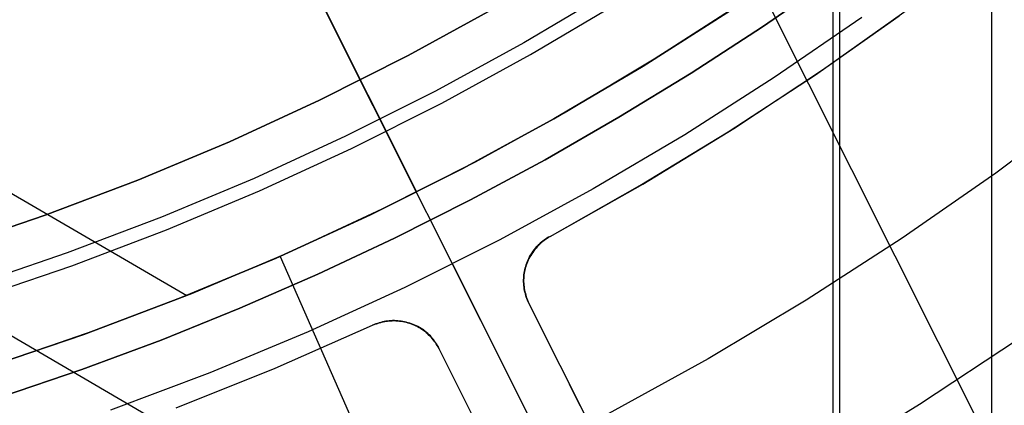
# Model space of a CAD drawing. Header units: millimetres. Extents: x 10871 to 12032, y -2698 to -1680.
# Tile 57 of 183: x 11470 to 11490, y -2105 to -2097. Entities that reach past the tile are written whole.
import ezdxf

# ---------------------------------------------------------------- set-up
doc = ezdxf.new("R2010")
doc.units = ezdxf.units.MM
for name, color, linetype in [('1', 7, 'Continuous'), ('color', 7, 'Continuous'), ('luz', 7, 'Continuous')]:
    doc.layers.add(name, color=color, linetype=linetype)

msp = doc.modelspace()

# ---------------------------------------------------------------- linework, layer by layer
at = {"layer": '1', "color": 7, "true_color": 0xffffff}
for p, q in [((11489.457, -2112.954, 71.704), (11489.457, -1981.655, 71.704)), ((11486.44, -2105.655, 44.653), (11486.44, -1988.955, 44.653)), ((11486.305, -2107.494, 53.153), (11486.305, -2082.557, 53.153)), ((11462.391, -2096.073, 70.904), (11473.487, -2102.547, 70.904)), ((11484.905, -2097.214, 206.672), (11486.291, -2096.257, 206.672)), ((11486.291, -2096.257, 206.672), (11484.905, -2097.214, 206.672)), ((11481.886, -2096.515, 208.385), (11480.17, -2097.533, 208.385)), ((11481.886, -2096.515, 208.385), (11480.17, -2097.533, 208.385)), ((11458.723, -2096.758, 76.403), (11476.788, -2107.298, 76.403)), ((11479.605, -2096.842, 206.567), (11477.879, -2097.787, 206.567)), ((11477.879, -2097.787, 208.385), (11479.605, -2096.842, 208.385)), ((11477.879, -2097.787, 206.567), (11479.605, -2096.842, 206.567)), ((11479.605, -2096.842, 208.385), (11477.879, -2097.787, 208.385)), ((11479.605, -2096.842, 207.476), (11477.879, -2097.787, 207.476)), ((11480.303, -2097.766, 208.403), (11482.027, -2096.744, 208.403)), ((11484.527, -2096.719, 70.904), (11482.79, -2097.841, 70.904)), ((11484.527, -2096.719, 70.904), (11482.79, -2097.841, 70.904)), ((11483.493, -2098.132, 206.672), (11484.905, -2097.214, 206.672)), ((11484.905, -2097.214, 206.672), (11483.493, -2098.132, 206.672)), ((11480.17, -2097.533, 208.385), (11478.419, -2098.491, 208.385)), ((11480.17, -2097.533, 208.385), (11478.419, -2098.491, 208.385)), ((11477.879, -2097.787, 206.567), (11476.12, -2098.671, 206.567)), ((11476.12, -2098.671, 208.385), (11477.879, -2097.787, 208.385)), ((11476.12, -2098.671, 206.567), (11477.879, -2097.787, 206.567)), ((11477.879, -2097.787, 208.385), (11476.12, -2098.671, 208.385)), ((11477.879, -2097.787, 207.476), (11476.12, -2098.671, 207.476)), ((11478.544, -2098.728, 208.403), (11480.303, -2097.766, 208.403)), ((11482.79, -2097.841, 70.904), (11481.015, -2098.902, 70.904)), ((11482.79, -2097.841, 70.904), (11481.015, -2098.902, 70.904)), ((11482.056, -2099.011, 206.672), (11483.493, -2098.132, 206.672)), ((11483.493, -2098.132, 206.672), (11482.056, -2099.011, 206.672)), ((11478.419, -2098.491, 208.385), (11476.636, -2099.387, 208.385)), ((11478.419, -2098.491, 208.385), (11476.636, -2099.387, 208.385)), ((11476.12, -2098.671, 206.567), (11474.333, -2099.494, 206.567)), ((11474.333, -2099.494, 208.385), (11476.12, -2098.671, 208.385)), ((11474.333, -2099.494, 206.567), (11476.12, -2098.671, 206.567)), ((11476.12, -2098.671, 208.385), (11474.333, -2099.494, 208.385)), ((11476.12, -2098.671, 207.476), (11474.333, -2099.494, 207.476)), ((11476.753, -2099.629, 208.403), (11478.544, -2098.728, 208.403)), ((11491.345, -2098.76, 76.403), (11489.533, -2100.117, 76.403)), ((11491.345, -2098.76, 76.403), (11489.533, -2100.117, 76.403)), ((11481.015, -2098.902, 70.904), (11479.204, -2099.9, 70.904)), ((11481.015, -2098.902, 70.904), (11479.204, -2099.9, 70.904)), ((11480.596, -2099.851, 206.672), (11482.056, -2099.011, 206.672)), ((11482.056, -2099.011, 206.672), (11480.596, -2099.851, 206.672)), ((11476.636, -2099.387, 208.385), (11474.824, -2100.222, 208.385)), ((11476.636, -2099.387, 208.385), (11474.824, -2100.222, 208.385)), ((11474.333, -2099.494, 206.567), (11472.518, -2100.255, 206.567)), ((11472.518, -2100.255, 208.385), (11474.333, -2099.494, 208.385)), ((11472.518, -2100.255, 206.567), (11474.333, -2099.494, 206.567)), ((11474.333, -2099.494, 208.385), (11472.518, -2100.255, 208.385)), ((11474.333, -2099.494, 207.476), (11472.518, -2100.255, 207.476)), ((11474.932, -2100.468, 208.403), (11476.753, -2099.629, 208.403)), ((11479.204, -2099.9, 70.904), (11477.359, -2100.835, 70.904)), ((11479.204, -2099.9, 70.904), (11477.359, -2100.835, 70.904)), ((11479.113, -2100.65, 206.672), (11480.596, -2099.851, 206.672)), ((11480.596, -2099.851, 206.672), (11479.113, -2100.65, 206.672)), ((11489.533, -2100.117, 76.403), (11487.674, -2101.411, 76.403)), ((11489.533, -2100.117, 76.403), (11487.674, -2101.411, 76.403)), ((11472.518, -2100.255, 206.567), (11470.677, -2100.953, 206.567)), ((11470.677, -2100.953, 208.385), (11472.518, -2100.255, 208.385)), ((11470.677, -2100.953, 206.567), (11472.518, -2100.255, 206.567)), ((11472.518, -2100.255, 208.385), (11470.677, -2100.953, 208.385)), ((11472.518, -2100.255, 207.476), (11470.677, -2100.953, 207.476)), ((11474.824, -2100.222, 208.385), (11472.983, -2100.994, 208.385)), ((11474.824, -2100.222, 208.385), (11472.983, -2100.994, 208.385)), ((11473.083, -2101.243, 208.403), (11474.932, -2100.468, 208.403)), ((11477.609, -2101.408, 206.672), (11479.113, -2100.65, 206.672)), ((11479.113, -2100.65, 206.672), (11477.609, -2101.408, 206.672)), ((11470.677, -2100.953, 206.567), (11468.814, -2101.587, 206.567)), ((11468.814, -2101.587, 208.385), (11470.677, -2100.953, 208.385)), ((11468.814, -2101.587, 206.567), (11470.677, -2100.953, 206.567)), ((11470.677, -2100.953, 208.385), (11468.814, -2101.587, 208.385)), ((11470.677, -2100.953, 207.476), (11468.814, -2101.587, 207.476)), ((11477.359, -2100.835, 70.904), (11475.483, -2101.706, 70.904)), ((11477.359, -2100.835, 70.904), (11475.483, -2101.706, 70.904)), ((11472.983, -2100.994, 208.385), (11471.117, -2101.701, 208.385)), ((11472.983, -2100.994, 208.385), (11471.117, -2101.701, 208.385)), ((11471.208, -2101.954, 208.403), (11473.083, -2101.243, 208.403)), ((11476.085, -2102.124, 206.672), (11477.609, -2101.408, 206.672)), ((11477.609, -2101.408, 206.672), (11476.085, -2102.124, 206.672)), ((11487.674, -2101.411, 76.403), (11485.772, -2102.64, 76.403)), ((11487.674, -2101.411, 76.403), (11485.772, -2102.64, 76.403)), ((11471.117, -2101.701, 208.385), (11469.228, -2102.344, 208.385)), ((11471.117, -2101.701, 208.385), (11469.228, -2102.344, 208.385)), ((11475.483, -2101.706, 70.904), (11473.578, -2102.51, 70.904)), ((11475.483, -2101.706, 70.904), (11473.578, -2102.51, 70.904)), ((11475.338, -2101.77, 70.904), (11477.763, -2107.285, 64.879)), ((11469.31, -2102.6, 208.403), (11471.208, -2101.954, 208.403)), ((11474.542, -2102.798, 206.672), (11476.085, -2102.124, 206.672)), ((11476.085, -2102.124, 206.672), (11474.542, -2102.798, 206.672)), ((11473.578, -2102.51, 70.904), (11471.647, -2103.248, 70.904)), ((11473.578, -2102.51, 70.904), (11471.647, -2103.248, 70.904)), ((11485.772, -2102.64, 76.403), (11483.828, -2103.801, 76.403)), ((11485.772, -2102.64, 76.403), (11483.828, -2103.801, 76.403)), ((11472.981, -2103.428, 206.672), (11474.542, -2102.798, 206.672)), ((11474.542, -2102.798, 206.672), (11472.981, -2103.428, 206.672)), ((11471.647, -2103.248, 70.904), (11469.69, -2103.919, 70.904)), ((11471.647, -2103.248, 70.904), (11469.69, -2103.919, 70.904)), ((11471.404, -2104.015, 206.672), (11472.981, -2103.428, 206.672)), ((11472.981, -2103.428, 206.672), (11471.404, -2104.015, 206.672)), ((11488.017, -2104.702, 44.653), (11489.984, -2103.405, 44.653)), ((11488.017, -2104.702, 44.653), (11489.984, -2103.405, 44.653)), ((11488.017, -2104.702, 44.653), (11489.984, -2103.405, 44.653)), ((11483.828, -2103.801, 76.403), (11481.846, -2104.895, 76.403)), ((11483.828, -2103.801, 76.403), (11481.846, -2104.895, 76.403)), ((11469.81, -2104.556, 206.672), (11471.404, -2104.015, 206.672)), ((11471.404, -2104.015, 206.672), (11469.81, -2104.556, 206.672)), ((11486.007, -2105.931, 44.653), (11488.017, -2104.702, 44.653)), ((11486.007, -2105.931, 44.653), (11488.017, -2104.702, 44.653)), ((11486.007, -2105.931, 44.653), (11488.017, -2104.702, 44.653))]:
    msp.add_line(p, q, dxfattribs=at)
at = {"layer": 'color', "color": 254, "true_color": 0xcad1ee}
for p, q in [((11478.051, -2100.494, 19.504), (11465.872, -2076.194, 19.504)), ((11467.065, -2078.595, 21.604), (11484.091, -2112.568, 21.604)), ((11486.098, -2098.071, 19.504), (11487.821, -2096.848, 19.504)), ((11486.098, -2098.071, 20.554), (11487.821, -2096.848, 20.554)), ((11484.268, -2096.893, 19.504), (11482.537, -2097.998, 19.504)), ((11482.537, -2097.998, 17.504), (11484.268, -2096.893, 17.504)), ((11484.268, -2096.893, 18.504), (11482.537, -2097.998, 18.504)), ((11486.877, -2097.028, 17.504), (11485.139, -2098.224, 17.504)), ((11485.94, -2098.179, 21.604), (11487.615, -2096.999, 21.604)), ((11482.537, -2097.998, 19.504), (11480.768, -2099.043, 19.504)), ((11480.768, -2099.043, 17.504), (11482.537, -2097.998, 17.504)), ((11482.537, -2097.998, 18.504), (11480.768, -2099.043, 18.504)), ((11485.139, -2098.224, 17.504), (11483.362, -2099.358, 17.504)), ((11484.226, -2099.301, 21.604), (11485.94, -2098.179, 21.604)), ((11484.334, -2099.233, 19.504), (11486.098, -2098.071, 19.504)), ((11484.334, -2099.233, 20.554), (11486.098, -2098.071, 20.554)), ((11480.768, -2099.043, 19.504), (11478.965, -2100.026, 19.504)), ((11478.965, -2100.026, 17.504), (11480.768, -2099.043, 17.504)), ((11480.768, -2099.043, 18.504), (11478.965, -2100.026, 18.504)), ((11483.362, -2099.358, 17.504), (11481.546, -2100.431, 17.504)), ((11482.476, -2100.366, 21.604), (11484.226, -2099.301, 21.604)), ((11482.531, -2100.334, 19.504), (11484.334, -2099.233, 19.504)), ((11482.531, -2100.334, 20.554), (11484.334, -2099.233, 20.554)), ((11478.965, -2100.026, 19.504), (11477.128, -2100.947, 19.504)), ((11477.128, -2100.947, 17.504), (11478.965, -2100.026, 17.504)), ((11478.965, -2100.026, 18.504), (11477.128, -2100.947, 18.504)), ((11480.692, -2101.372, 19.504), (11482.531, -2100.334, 19.504)), ((11480.692, -2101.372, 20.554), (11482.531, -2100.334, 20.554)), ((11480.692, -2101.372, 21.604), (11482.476, -2100.366, 21.604)), ((11478.755, -2101.921, 17.504), (11478.042, -2100.498, 17.504)), ((11478.051, -2100.494, 19.504), (11478.051, -2100.494, 17.504)), ((11481.546, -2100.431, 17.504), (11479.694, -2101.441, 17.504)), ((11477.128, -2100.947, 19.504), (11475.261, -2101.803, 19.504)), ((11475.261, -2101.803, 17.504), (11477.128, -2100.947, 17.504)), ((11477.128, -2100.947, 18.504), (11475.261, -2101.803, 18.504)), ((11479.694, -2101.441, 17.504), (11477.809, -2102.386, 17.504)), ((11480.463, -2101.551, 19.482), (11480.438, -2101.578, 19.477)), ((11480.448, -2101.558, 21.604), (11480.472, -2101.534, 21.604)), ((11480.472, -2101.534, 20.346), (11480.448, -2101.558, 20.346)), ((11480.489, -2101.526, 19.487), (11480.463, -2101.551, 19.482)), ((11480.472, -2101.534, 21.604), (11480.497, -2101.51, 21.604)), ((11480.497, -2101.51, 20.346), (11480.472, -2101.534, 20.346)), ((11480.516, -2101.501, 19.49), (11480.489, -2101.526, 19.487)), ((11480.497, -2101.51, 21.604), (11480.523, -2101.488, 21.604)), ((11480.523, -2101.488, 20.346), (11480.497, -2101.51, 20.346)), ((11480.543, -2101.477, 19.494), (11480.516, -2101.501, 19.49)), ((11480.523, -2101.488, 21.604), (11480.549, -2101.466, 21.604)), ((11480.549, -2101.466, 20.346), (11480.523, -2101.488, 20.346)), ((11480.571, -2101.455, 19.497), (11480.543, -2101.477, 19.494)), ((11480.549, -2101.466, 21.604), (11480.576, -2101.445, 21.604)), ((11480.576, -2101.445, 20.346), (11480.549, -2101.466, 20.346)), ((11480.6, -2101.433, 19.499), (11480.571, -2101.455, 19.497)), ((11480.576, -2101.445, 21.604), (11480.604, -2101.426, 21.604)), ((11480.604, -2101.426, 20.346), (11480.576, -2101.445, 20.346)), ((11480.63, -2101.411, 19.501), (11480.6, -2101.433, 19.499)), ((11480.604, -2101.426, 21.604), (11480.633, -2101.407, 21.604)), ((11480.633, -2101.407, 20.346), (11480.604, -2101.426, 20.346)), ((11480.661, -2101.391, 19.503), (11480.63, -2101.411, 19.501)), ((11480.633, -2101.407, 21.604), (11480.662, -2101.389, 21.604)), ((11480.662, -2101.389, 20.346), (11480.633, -2101.407, 20.346)), ((11480.692, -2101.372, 19.504), (11480.661, -2101.391, 19.503)), ((11480.662, -2101.389, 21.604), (11480.692, -2101.372, 21.604)), ((11480.692, -2101.372, 20.346), (11480.662, -2101.389, 20.346)), ((11480.692, -2101.372, 21.604), (11480.692, -2101.372, 19.504)), ((11480.304, -2101.748, 21.604), (11480.322, -2101.719, 21.604)), ((11480.322, -2101.719, 20.346), (11480.304, -2101.748, 20.346)), ((11480.328, -2101.719, 19.446), (11480.309, -2101.749, 19.439)), ((11480.322, -2101.719, 21.604), (11480.34, -2101.691, 21.604)), ((11480.34, -2101.691, 20.346), (11480.322, -2101.719, 20.346)), ((11480.348, -2101.69, 19.453), (11480.328, -2101.719, 19.446)), ((11480.34, -2101.691, 21.604), (11480.36, -2101.663, 21.604)), ((11480.36, -2101.663, 20.346), (11480.34, -2101.691, 20.346)), ((11480.369, -2101.661, 19.46), (11480.348, -2101.69, 19.453)), ((11480.36, -2101.663, 21.604), (11480.381, -2101.635, 21.604)), ((11480.381, -2101.635, 20.346), (11480.36, -2101.663, 20.346)), ((11480.391, -2101.632, 19.466), (11480.369, -2101.661, 19.46)), ((11480.381, -2101.635, 21.604), (11480.402, -2101.609, 21.604)), ((11480.402, -2101.609, 20.346), (11480.381, -2101.635, 20.346)), ((11480.414, -2101.604, 19.472), (11480.391, -2101.632, 19.466)), ((11480.402, -2101.609, 21.604), (11480.424, -2101.583, 21.604)), ((11480.424, -2101.583, 20.346), (11480.402, -2101.609, 20.346)), ((11480.438, -2101.578, 19.477), (11480.414, -2101.604, 19.472)), ((11480.424, -2101.583, 21.604), (11480.448, -2101.558, 21.604)), ((11480.448, -2101.558, 20.346), (11480.424, -2101.583, 20.346)), ((11475.261, -2101.803, 19.504), (11473.366, -2102.594, 19.504)), ((11473.366, -2102.594, 17.504), (11475.261, -2101.803, 17.504)), ((11475.261, -2101.803, 18.504), (11473.366, -2102.594, 18.504)), ((11478.755, -2101.921, 17.504), (11517.695, -2179.618, -19.539)), ((11480.218, -2101.941, 19.385), (11480.207, -2101.974, 19.375)), ((11480.209, -2101.968, 21.604), (11480.22, -2101.935, 21.604)), ((11480.22, -2101.935, 20.346), (11480.209, -2101.968, 20.346)), ((11480.231, -2101.908, 19.395), (11480.218, -2101.941, 19.385)), ((11480.22, -2101.935, 21.604), (11480.231, -2101.903, 21.604)), ((11480.231, -2101.903, 20.346), (11480.22, -2101.935, 20.346)), ((11480.231, -2101.903, 21.604), (11480.243, -2101.871, 21.604)), ((11480.243, -2101.871, 20.346), (11480.231, -2101.903, 20.346)), ((11480.244, -2101.875, 19.404), (11480.231, -2101.908, 19.395)), ((11480.243, -2101.871, 21.604), (11480.257, -2101.84, 21.604)), ((11480.257, -2101.84, 20.346), (11480.243, -2101.871, 20.346)), ((11480.259, -2101.843, 19.414), (11480.244, -2101.875, 19.404)), ((11480.257, -2101.84, 21.604), (11480.272, -2101.809, 21.604)), ((11480.272, -2101.809, 20.346), (11480.257, -2101.84, 20.346)), ((11480.274, -2101.811, 19.422), (11480.259, -2101.843, 19.414)), ((11480.272, -2101.809, 21.604), (11480.287, -2101.778, 21.604)), ((11480.287, -2101.778, 20.346), (11480.272, -2101.809, 20.346)), ((11480.291, -2101.78, 19.431), (11480.274, -2101.811, 19.422)), ((11480.287, -2101.778, 21.604), (11480.304, -2101.748, 21.604)), ((11480.304, -2101.748, 20.346), (11480.287, -2101.778, 20.346)), ((11480.309, -2101.749, 19.439), (11480.291, -2101.78, 19.431)), ((11480.175, -2102.109, 19.33), (11480.17, -2102.143, 19.318)), ((11480.172, -2102.169, 21.604), (11480.175, -2102.135, 21.604)), ((11480.175, -2102.135, 20.346), (11480.172, -2102.169, 20.346)), ((11480.181, -2102.075, 19.342), (11480.175, -2102.109, 19.33)), ((11480.175, -2102.135, 21.604), (11480.18, -2102.101, 21.604)), ((11480.18, -2102.101, 20.346), (11480.175, -2102.135, 20.346)), ((11480.18, -2102.101, 21.604), (11480.185, -2102.067, 21.604)), ((11480.185, -2102.067, 20.346), (11480.18, -2102.101, 20.346)), ((11480.189, -2102.041, 19.353), (11480.181, -2102.075, 19.342)), ((11480.185, -2102.067, 21.604), (11480.192, -2102.034, 21.604)), ((11480.192, -2102.034, 20.346), (11480.185, -2102.067, 20.346)), ((11480.197, -2102.007, 19.364), (11480.189, -2102.041, 19.353)), ((11480.192, -2102.034, 21.604), (11480.2, -2102.001, 21.604)), ((11480.2, -2102.001, 20.346), (11480.192, -2102.034, 20.346)), ((11480.207, -2101.974, 19.375), (11480.197, -2102.007, 19.364)), ((11480.2, -2102.001, 21.604), (11480.209, -2101.968, 21.604)), ((11480.209, -2101.968, 20.346), (11480.2, -2102.001, 20.346)), ((11480.164, -2102.212, 19.294), (11480.163, -2102.246, 19.281)), ((11480.163, -2102.246, 19.281), (11480.163, -2102.28, 19.268)), ((11480.163, -2102.28, 19.268), (11480.164, -2102.314, 19.255)), ((11480.166, -2102.177, 19.306), (11480.164, -2102.212, 19.294)), ((11480.164, -2102.314, 19.255), (11480.166, -2102.348, 19.242)), ((11480.17, -2102.143, 19.318), (11480.166, -2102.177, 19.306)), ((11480.168, -2102.237, 21.604), (11480.169, -2102.203, 21.604)), ((11480.169, -2102.203, 20.346), (11480.168, -2102.237, 20.346)), ((11480.168, -2102.271, 21.604), (11480.168, -2102.237, 21.604)), ((11480.168, -2102.237, 20.346), (11480.168, -2102.271, 20.346)), ((11480.17, -2102.306, 21.604), (11480.168, -2102.271, 21.604)), ((11480.168, -2102.271, 20.346), (11480.17, -2102.306, 20.346)), ((11480.169, -2102.203, 21.604), (11480.172, -2102.169, 21.604)), ((11480.172, -2102.169, 20.346), (11480.169, -2102.203, 20.346)), ((11480.172, -2102.34, 21.604), (11480.17, -2102.306, 21.604)), ((11480.17, -2102.306, 20.346), (11480.172, -2102.34, 20.346)), ((11477.809, -2102.386, 17.504), (11475.892, -2103.265, 17.504)), ((11480.166, -2102.348, 19.242), (11480.17, -2102.382, 19.229)), ((11480.17, -2102.382, 19.229), (11480.175, -2102.415, 19.215)), ((11480.176, -2102.374, 21.604), (11480.172, -2102.34, 21.604)), ((11480.172, -2102.34, 20.346), (11480.176, -2102.374, 20.346)), ((11480.175, -2102.415, 19.215), (11480.181, -2102.448, 19.201)), ((11480.18, -2102.408, 21.604), (11480.176, -2102.374, 21.604)), ((11480.176, -2102.374, 20.346), (11480.18, -2102.408, 20.346)), ((11480.186, -2102.441, 21.604), (11480.18, -2102.408, 21.604)), ((11480.18, -2102.408, 20.346), (11480.186, -2102.441, 20.346)), ((11480.181, -2102.448, 19.201), (11480.189, -2102.481, 19.187)), ((11480.193, -2102.475, 21.604), (11480.186, -2102.441, 21.604)), ((11480.186, -2102.441, 20.346), (11480.193, -2102.475, 20.346)), ((11480.189, -2102.481, 19.187), (11480.197, -2102.514, 19.173)), ((11480.202, -2102.508, 21.604), (11480.193, -2102.475, 21.604)), ((11480.193, -2102.475, 20.346), (11480.202, -2102.508, 20.346)), ((11480.197, -2102.514, 19.173), (11480.207, -2102.546, 19.159)), ((11480.211, -2102.541, 21.604), (11480.202, -2102.508, 21.604)), ((11480.202, -2102.508, 20.346), (11480.211, -2102.541, 20.346)), ((11473.366, -2102.594, 19.504), (11471.444, -2103.32, 19.504)), ((11471.444, -2103.32, 17.504), (11473.366, -2102.594, 17.504)), ((11473.366, -2102.594, 18.504), (11471.444, -2103.32, 18.504)), ((11480.207, -2102.546, 19.159), (11480.218, -2102.578, 19.145)), ((11480.221, -2102.573, 21.604), (11480.211, -2102.541, 21.604)), ((11480.211, -2102.541, 20.346), (11480.221, -2102.573, 20.346)), ((11480.218, -2102.578, 19.145), (11480.23, -2102.609, 19.131)), ((11480.233, -2102.606, 21.604), (11480.221, -2102.573, 21.604)), ((11480.221, -2102.573, 20.346), (11480.233, -2102.606, 20.346)), ((11480.23, -2102.609, 19.131), (11480.244, -2102.64, 19.116)), ((11480.246, -2102.637, 21.604), (11480.233, -2102.606, 21.604)), ((11480.233, -2102.606, 20.346), (11480.246, -2102.637, 20.346)), ((11480.244, -2102.64, 19.116), (11480.258, -2102.67, 19.102)), ((11480.259, -2102.669, 21.604), (11480.246, -2102.637, 21.604)), ((11480.246, -2102.637, 20.346), (11480.259, -2102.669, 20.346)), ((11480.258, -2102.67, 19.102), (11480.274, -2102.699, 19.088)), ((11480.274, -2102.699, 21.604), (11480.259, -2102.669, 21.604)), ((11480.259, -2102.669, 20.346), (11480.274, -2102.699, 20.346)), ((11484.533, -2111.196, 21.604), (11480.274, -2102.699, 21.604)), ((11484.533, -2111.196, 15.037), (11480.274, -2102.699, 19.088)), ((11480.274, -2102.699, 19.088), (11480.274, -2102.699, 21.604)), ((11477.204, -2103.122, 21.604), (11477.236, -2103.11, 21.604)), ((11477.236, -2103.11, 20.345), (11477.204, -2103.122, 20.345)), ((11477.241, -2103.111, 19.501), (11477.207, -2103.123, 19.503)), ((11477.236, -2103.11, 21.604), (11477.268, -2103.098, 21.604)), ((11477.268, -2103.098, 20.345), (11477.236, -2103.11, 20.345)), ((11477.276, -2103.099, 19.499), (11477.241, -2103.111, 19.501)), ((11477.268, -2103.098, 21.604), (11477.301, -2103.088, 21.604)), ((11477.301, -2103.088, 20.345), (11477.268, -2103.098, 20.345)), ((11477.311, -2103.089, 19.497), (11477.276, -2103.099, 19.499)), ((11477.301, -2103.088, 21.604), (11477.334, -2103.078, 21.604)), ((11477.334, -2103.078, 20.345), (11477.301, -2103.088, 20.345)), ((11477.346, -2103.08, 19.494), (11477.311, -2103.089, 19.497)), ((11477.334, -2103.078, 21.604), (11477.367, -2103.07, 21.604)), ((11477.367, -2103.07, 20.345), (11477.334, -2103.078, 20.345)), ((11477.382, -2103.073, 19.49), (11477.346, -2103.08, 19.494)), ((11477.367, -2103.07, 21.604), (11477.4, -2103.063, 21.604)), ((11477.4, -2103.063, 20.345), (11477.367, -2103.07, 20.345)), ((11477.417, -2103.066, 19.487), (11477.382, -2103.073, 19.49)), ((11477.4, -2103.063, 21.604), (11477.434, -2103.057, 21.604)), ((11477.434, -2103.057, 20.345), (11477.4, -2103.063, 20.345)), ((11477.453, -2103.06, 19.482), (11477.417, -2103.066, 19.487)), ((11477.434, -2103.057, 21.604), (11477.468, -2103.052, 21.604)), ((11477.468, -2103.052, 20.345), (11477.434, -2103.057, 20.345)), ((11477.489, -2103.056, 19.477), (11477.453, -2103.06, 19.482)), ((11477.468, -2103.052, 21.604), (11477.502, -2103.048, 21.604)), ((11477.502, -2103.048, 20.345), (11477.468, -2103.052, 20.345)), ((11477.525, -2103.053, 19.472), (11477.489, -2103.056, 19.477)), ((11477.502, -2103.048, 21.604), (11477.536, -2103.046, 21.604)), ((11477.536, -2103.046, 20.345), (11477.502, -2103.048, 20.345)), ((11477.561, -2103.051, 19.466), (11477.525, -2103.053, 19.472)), ((11477.536, -2103.046, 21.604), (11477.57, -2103.044, 21.604)), ((11477.57, -2103.044, 20.345), (11477.536, -2103.046, 20.345)), ((11477.597, -2103.05, 19.46), (11477.561, -2103.051, 19.466)), ((11477.57, -2103.044, 21.604), (11477.604, -2103.044, 21.604)), ((11477.604, -2103.044, 20.345), (11477.57, -2103.044, 20.345)), ((11477.633, -2103.051, 19.453), (11477.597, -2103.05, 19.46)), ((11477.604, -2103.044, 21.604), (11477.638, -2103.045, 21.604)), ((11477.638, -2103.045, 20.345), (11477.604, -2103.044, 20.345)), ((11477.669, -2103.053, 19.446), (11477.633, -2103.051, 19.453)), ((11477.638, -2103.045, 21.604), (11477.673, -2103.047, 21.604)), ((11477.673, -2103.047, 20.345), (11477.638, -2103.045, 20.345)), ((11477.704, -2103.055, 19.439), (11477.669, -2103.053, 19.446)), ((11477.673, -2103.047, 21.604), (11477.707, -2103.051, 21.604)), ((11477.707, -2103.051, 20.345), (11477.673, -2103.047, 20.345)), ((11477.74, -2103.06, 19.431), (11477.704, -2103.055, 19.439)), ((11477.707, -2103.051, 21.604), (11477.741, -2103.055, 21.604)), ((11477.741, -2103.055, 20.345), (11477.707, -2103.051, 20.345)), ((11477.775, -2103.065, 19.422), (11477.74, -2103.06, 19.431)), ((11477.741, -2103.055, 21.604), (11477.774, -2103.061, 21.604)), ((11477.774, -2103.061, 20.345), (11477.741, -2103.055, 20.345)), ((11477.774, -2103.061, 21.604), (11477.808, -2103.068, 21.604)), ((11477.808, -2103.068, 20.345), (11477.774, -2103.061, 20.345)), ((11477.81, -2103.071, 19.414), (11477.775, -2103.065, 19.422)), ((11477.808, -2103.068, 21.604), (11477.841, -2103.075, 21.604)), ((11477.841, -2103.075, 20.345), (11477.808, -2103.068, 20.345)), ((11477.844, -2103.079, 19.404), (11477.81, -2103.071, 19.414)), ((11477.841, -2103.075, 21.604), (11477.874, -2103.085, 21.604)), ((11477.874, -2103.085, 20.345), (11477.841, -2103.075, 20.345)), ((11477.878, -2103.087, 19.395), (11477.844, -2103.079, 19.404)), ((11477.874, -2103.085, 21.604), (11477.907, -2103.095, 21.604)), ((11477.907, -2103.095, 20.345), (11477.874, -2103.085, 20.345)), ((11477.912, -2103.097, 19.385), (11477.878, -2103.087, 19.395)), ((11477.907, -2103.095, 21.604), (11477.939, -2103.106, 21.604)), ((11477.939, -2103.106, 20.345), (11477.907, -2103.095, 20.345)), ((11477.945, -2103.108, 19.375), (11477.912, -2103.097, 19.385)), ((11477.939, -2103.106, 21.604), (11477.971, -2103.118, 21.604)), ((11477.971, -2103.118, 20.345), (11477.939, -2103.106, 20.345)), ((11477.978, -2103.12, 19.364), (11477.945, -2103.108, 19.375)), ((11475.892, -2103.265, 17.504), (11473.946, -2104.077, 17.504)), ((11475.24, -2103.989, 21.604), (11477.173, -2103.136, 21.604)), ((11475.24, -2103.989, 19.504), (11477.173, -2103.136, 19.504)), ((11475.24, -2103.989, 20.554), (11477.173, -2103.136, 20.554)), ((11477.173, -2103.136, 21.604), (11477.204, -2103.122, 21.604)), ((11477.204, -2103.122, 20.345), (11477.173, -2103.136, 20.345)), ((11477.207, -2103.123, 19.503), (11477.173, -2103.136, 19.504)), ((11477.173, -2103.136, 19.504), (11477.173, -2103.136, 21.604)), ((11477.971, -2103.118, 21.604), (11478.002, -2103.132, 21.604)), ((11478.002, -2103.132, 20.345), (11477.971, -2103.118, 20.345)), ((11478.01, -2103.134, 19.353), (11477.978, -2103.12, 19.364)), ((11478.002, -2103.132, 21.604), (11478.033, -2103.146, 21.604)), ((11478.033, -2103.146, 20.345), (11478.002, -2103.132, 20.345)), ((11478.042, -2103.148, 19.342), (11478.01, -2103.134, 19.353)), ((11478.033, -2103.146, 21.604), (11478.064, -2103.162, 21.604)), ((11478.064, -2103.162, 20.345), (11478.033, -2103.146, 20.345)), ((11478.073, -2103.163, 19.33), (11478.042, -2103.148, 19.342)), ((11478.064, -2103.162, 21.604), (11478.093, -2103.179, 21.604)), ((11478.093, -2103.179, 20.345), (11478.064, -2103.162, 20.345)), ((11478.103, -2103.18, 19.318), (11478.073, -2103.163, 19.33)), ((11478.093, -2103.179, 21.604), (11478.123, -2103.196, 21.604)), ((11478.123, -2103.196, 20.345), (11478.093, -2103.179, 20.345)), ((11478.133, -2103.197, 19.306), (11478.103, -2103.18, 19.318)), ((11478.123, -2103.196, 21.604), (11478.151, -2103.215, 21.604)), ((11478.151, -2103.215, 20.345), (11478.123, -2103.196, 20.345)), ((11478.162, -2103.216, 19.294), (11478.133, -2103.197, 19.306)), ((11478.151, -2103.215, 21.604), (11478.179, -2103.235, 21.604)), ((11478.179, -2103.235, 20.345), (11478.151, -2103.215, 20.345)), ((11478.19, -2103.235, 19.281), (11478.162, -2103.216, 19.294)), ((11478.179, -2103.235, 21.604), (11478.207, -2103.255, 21.604)), ((11478.207, -2103.255, 20.345), (11478.179, -2103.235, 20.345)), ((11478.217, -2103.256, 19.268), (11478.19, -2103.235, 19.281)), ((11478.207, -2103.255, 21.604), (11478.233, -2103.277, 21.604)), ((11478.233, -2103.277, 20.345), (11478.207, -2103.255, 20.345)), ((11478.244, -2103.277, 19.255), (11478.217, -2103.256, 19.268)), ((11478.233, -2103.277, 21.604), (11478.259, -2103.299, 21.604)), ((11478.259, -2103.299, 20.345), (11478.233, -2103.277, 20.345)), ((11478.269, -2103.299, 19.242), (11478.244, -2103.277, 19.255)), ((11478.259, -2103.299, 21.604), (11478.284, -2103.322, 21.604)), ((11478.284, -2103.322, 20.345), (11478.259, -2103.299, 20.345)), ((11478.294, -2103.322, 19.228), (11478.269, -2103.299, 19.242)), ((11471.444, -2103.32, 19.504), (11469.499, -2103.979, 19.504)), ((11469.499, -2103.979, 17.504), (11471.444, -2103.32, 17.504)), ((11471.444, -2103.32, 18.504), (11469.499, -2103.979, 18.504)), ((11478.284, -2103.322, 21.604), (11478.309, -2103.346, 21.604)), ((11478.309, -2103.346, 20.345), (11478.284, -2103.322, 20.345)), ((11478.318, -2103.346, 19.215), (11478.294, -2103.322, 19.228)), ((11478.309, -2103.346, 21.604), (11478.332, -2103.371, 21.604)), ((11478.332, -2103.371, 20.345), (11478.309, -2103.346, 20.345)), ((11478.341, -2103.371, 19.201), (11478.318, -2103.346, 19.215)), ((11478.332, -2103.371, 21.604), (11478.355, -2103.397, 21.604)), ((11478.355, -2103.397, 20.345), (11478.332, -2103.371, 20.345)), ((11478.363, -2103.397, 19.187), (11478.341, -2103.371, 19.201)), ((11478.355, -2103.397, 21.604), (11478.376, -2103.423, 21.604)), ((11478.376, -2103.423, 20.345), (11478.355, -2103.397, 20.345)), ((11478.384, -2103.423, 19.173), (11478.363, -2103.397, 19.187)), ((11478.376, -2103.423, 21.604), (11478.397, -2103.45, 21.604)), ((11478.397, -2103.45, 20.345), (11478.376, -2103.423, 20.345)), ((11478.403, -2103.45, 19.159), (11478.384, -2103.423, 19.173)), ((11478.397, -2103.45, 21.604), (11478.417, -2103.478, 21.604)), ((11478.417, -2103.478, 20.345), (11478.397, -2103.45, 20.345)), ((11478.422, -2103.478, 19.145), (11478.403, -2103.45, 19.159)), ((11478.417, -2103.478, 21.604), (11478.436, -2103.507, 21.604)), ((11478.436, -2103.507, 20.345), (11478.417, -2103.478, 20.345)), ((11478.44, -2103.507, 19.13), (11478.422, -2103.478, 19.145)), ((11478.436, -2103.507, 21.604), (11478.454, -2103.536, 21.604)), ((11478.454, -2103.536, 20.345), (11478.436, -2103.507, 20.345)), ((11478.457, -2103.536, 19.116), (11478.44, -2103.507, 19.13)), ((11478.454, -2103.536, 21.604), (11478.471, -2103.566, 21.604)), ((11478.471, -2103.566, 20.345), (11478.454, -2103.536, 20.345)), ((11478.472, -2103.566, 19.102), (11478.457, -2103.536, 19.116)), ((11478.471, -2103.566, 21.604), (11478.486, -2103.596, 21.604)), ((11478.486, -2103.596, 20.345), (11478.471, -2103.566, 20.345)), ((11478.486, -2103.596, 19.087), (11478.472, -2103.566, 19.102)), ((11478.486, -2103.596, 21.604), (11482.745, -2112.093, 21.604)), ((11478.486, -2103.596, 21.604), (11478.486, -2103.596, 19.087)), ((11478.486, -2103.596, 19.087), (11482.745, -2112.093, 15.037)), ((11473.946, -2104.077, 17.504), (11471.973, -2104.822, 17.504)), ((11473.279, -2104.775, 21.604), (11475.24, -2103.989, 21.604)), ((11473.279, -2104.775, 19.504), (11475.24, -2103.989, 19.504)), ((11473.279, -2104.775, 20.554), (11475.24, -2103.989, 20.554)), ((11484.533, -2111.196, 18.32), (11481.081, -2104.309, 18.32))]:
    msp.add_line(p, q, dxfattribs=at)
at = {"layer": 'luz', "color": 254, "true_color": 0xcad1ee}
for p, q in [((11390.697, -1908.763, -39.746), (11526.17, -2178.772, -39.746)), ((11390.697, -1908.763, -41.246), (11526.17, -2178.772, -41.246))]:
    msp.add_line(p, q, dxfattribs=at)

doc.saveas('drawing.dxf')
